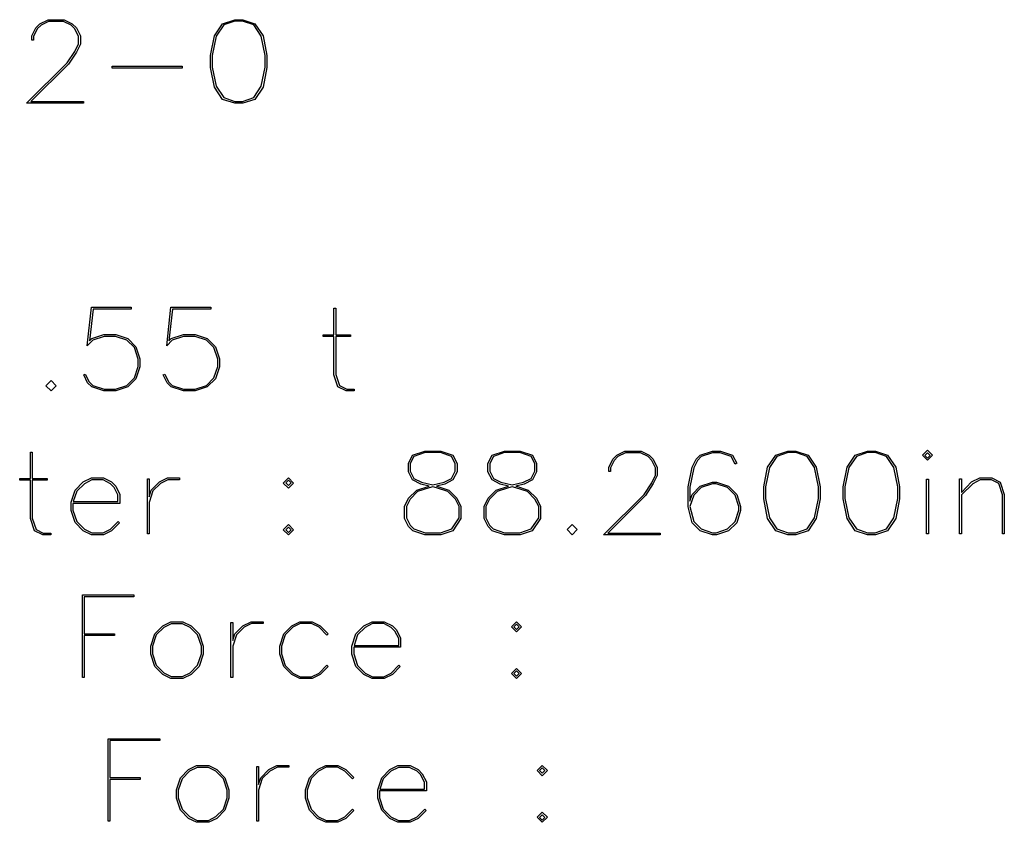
# Model space of a CAD drawing. Header units: inches. Extents: x 0.7 to 43.6, y 0.3 to 38.8.
# Tile 45 of 97: x 36.1 to 38.4, y 15.1 to 16.9. Entities that reach past the tile are written whole.
import ezdxf

# ---------------------------------------------------------------- set-up
doc = ezdxf.new("R2010")
doc.units = ezdxf.units.IN
doc.header["$MEASUREMENT"] = 0

msp = doc.modelspace()

# ---------------------------------------------------------------- linework, layer by layer
at = {"color": 7, "linetype": 'Continuous', "flags": 128}
for points in [[(36.142532, 16.902132), (36.142535, 16.911662), (36.142535, 16.911662), (36.151658, 16.930427), (36.151658, 16.930427), (36.161189, 16.93981), (36.161189, 16.93981), (36.179953, 16.949081), (36.179953, 16.949081), (36.216853, 16.949081), (36.216853, 16.949081), (36.235506, 16.93981), (36.235506, 16.93981), (36.245037, 16.930427), (36.245037, 16.930427), (36.254308, 16.911662), (36.254308, 16.911662), (36.254308, 16.892638), (36.254308, 16.892638), (36.245037, 16.874244), (36.245037, 16.874244), (36.226865, 16.847098), (36.226865, 16.847098), (36.140384, 16.760728), (36.140384, 16.760728), (36.261169, 16.760728), (36.261169, 16.760728), (36.261169, 16.756834), (36.261169, 16.756834), (36.130742, 16.756834), (36.130742, 16.756834), (36.22375, 16.849583), (36.22375, 16.849583), (36.241403, 16.876246), (36.241403, 16.876246), (36.250155, 16.89375), (36.250155, 16.89375), (36.250155, 16.910661), (36.250155, 16.910661), (36.241403, 16.927794), (36.241403, 16.927794), (36.233022, 16.936324), (36.233022, 16.936324), (36.21574, 16.944964), (36.21574, 16.944964), (36.180955, 16.944964), (36.180955, 16.944964), (36.163785, 16.936324), (36.163785, 16.936324), (36.155292, 16.927794), (36.155292, 16.927794), (36.14654, 16.910661), (36.14654, 16.910661), (36.14654, 16.902132), (36.14654, 16.902132), (36.142535, 16.902132)], [(36.674393, 16.79377), (36.655601, 16.765845), (36.655601, 16.765845), (36.627713, 16.756834), (36.627713, 16.756834), (36.609171, 16.756834), (36.609171, 16.756834), (36.581284, 16.765845), (36.581284, 16.765845), (36.56263, 16.79377), (36.56263, 16.79377), (36.553618, 16.839051), (36.553618, 16.839051), (36.553618, 16.866604), (36.553618, 16.866604), (36.56263, 16.911922), (36.56263, 16.911922), (36.581284, 16.93981), (36.581284, 16.93981), (36.609171, 16.949081), (36.609171, 16.949081), (36.627713, 16.949081), (36.627713, 16.949081), (36.655601, 16.93981), (36.655601, 16.93981), (36.674403, 16.911922), (36.674403, 16.911922), (36.683266, 16.866604), (36.683266, 16.866604), (36.683266, 16.839051), (36.683266, 16.839051), (36.674403, 16.79377)], [(36.670244, 16.795884), (36.679261, 16.840311), (36.679261, 16.840311), (36.679261, 16.866604), (36.679261, 16.866604), (36.67025, 16.911032), (36.67025, 16.911032), (36.653116, 16.936954), (36.653116, 16.936954), (36.627194, 16.945558), (36.627194, 16.945558), (36.609802, 16.945558), (36.609802, 16.945558), (36.583879, 16.936954), (36.583879, 16.936954), (36.566635, 16.911032), (36.566635, 16.911032), (36.557735, 16.866604), (36.557735, 16.866604), (36.557735, 16.840311), (36.557735, 16.840311), (36.566635, 16.795884), (36.566635, 16.795884), (36.583879, 16.769962), (36.583879, 16.769962), (36.609802, 16.761321), (36.609802, 16.761321), (36.627194, 16.761321), (36.627194, 16.761321), (36.653116, 16.769962), (36.653116, 16.769962), (36.67025, 16.795884)], [(36.327278, 16.842277), (36.48872, 16.842277), (36.48872, 16.842277), (36.48872, 16.83753), (36.48872, 16.83753), (36.327291, 16.83753), (36.327291, 16.83753), (36.327291, 16.842277)], [(36.265533, 16.134308), (36.274445, 16.116655), (36.274445, 16.116655), (36.282715, 16.108163), (36.282715, 16.108163), (36.30886, 16.099522), (36.30886, 16.099522), (36.335264, 16.099522), (36.335264, 16.099522), (36.361446, 16.108163), (36.361446, 16.108163), (36.378579, 16.125407), (36.378579, 16.125407), (36.387331, 16.151589), (36.387331, 16.151589), (36.387331, 16.168982), (36.387331, 16.168982), (36.378579, 16.195127), (36.378579, 16.195127), (36.361446, 16.21226), (36.361446, 16.21226), (36.335264, 16.221049), (36.335264, 16.221049), (36.30886, 16.221049), (36.30886, 16.221049), (36.282715, 16.21226), (36.282715, 16.21226), (36.27018, 16.199391), (36.27018, 16.199391), (36.279822, 16.287875), (36.279822, 16.287875), (36.371459, 16.287875), (36.371459, 16.287875), (36.371459, 16.283759), (36.371459, 16.283759), (36.283457, 16.283759), (36.283457, 16.283759), (36.275335, 16.210776), (36.275335, 16.210776), (36.280712, 16.215894), (36.280712, 16.215894), (36.308378, 16.225054), (36.308378, 16.225054), (36.335783, 16.225054), (36.335783, 16.225054), (36.363448, 16.215894), (36.363448, 16.215894), (36.382213, 16.197129), (36.382213, 16.197129), (36.391336, 16.169464), (36.391336, 16.169464), (36.391336, 16.150959), (36.391336, 16.150959), (36.382213, 16.123294), (36.382213, 16.123294), (36.363448, 16.10464), (36.363448, 16.10464), (36.335783, 16.095628), (36.335783, 16.095628), (36.308378, 16.095628), (36.308378, 16.095628), (36.280712, 16.10464), (36.280712, 16.10464), (36.270922, 16.114171), (36.270922, 16.114171), (36.26191, 16.132305), (36.26191, 16.132305), (36.265545, 16.134308)], [(36.448289, 16.134308), (36.457198, 16.116655), (36.457198, 16.116655), (36.465468, 16.108163), (36.465468, 16.108163), (36.491613, 16.099522), (36.491613, 16.099522), (36.518017, 16.099522), (36.518017, 16.099522), (36.544199, 16.108163), (36.544199, 16.108163), (36.561332, 16.125407), (36.561332, 16.125407), (36.570084, 16.151589), (36.570084, 16.151589), (36.570084, 16.168982), (36.570084, 16.168982), (36.561332, 16.195127), (36.561332, 16.195127), (36.544199, 16.21226), (36.544199, 16.21226), (36.518017, 16.221049), (36.518017, 16.221049), (36.491613, 16.221049), (36.491613, 16.221049), (36.465468, 16.21226), (36.465468, 16.21226), (36.452934, 16.199391), (36.452934, 16.199391), (36.462576, 16.287875), (36.462576, 16.287875), (36.554212, 16.287875), (36.554212, 16.287875), (36.554212, 16.283759), (36.554212, 16.283759), (36.46621, 16.283759), (36.46621, 16.283759), (36.458088, 16.210776), (36.458088, 16.210776), (36.463466, 16.215894), (36.463466, 16.215894), (36.491131, 16.225054), (36.491131, 16.225054), (36.518536, 16.225054), (36.518536, 16.225054), (36.546201, 16.215894), (36.546201, 16.215894), (36.564966, 16.197129), (36.564966, 16.197129), (36.574089, 16.169464), (36.574089, 16.169464), (36.574089, 16.150959), (36.574089, 16.150959), (36.564966, 16.123294), (36.564966, 16.123294), (36.546201, 16.10464), (36.546201, 16.10464), (36.518536, 16.095628), (36.518536, 16.095628), (36.491131, 16.095628), (36.491131, 16.095628), (36.463466, 16.10464), (36.463466, 16.10464), (36.453675, 16.114171), (36.453675, 16.114171), (36.444664, 16.132305), (36.444664, 16.132305), (36.448298, 16.134308)], [(36.884257, 16.095628), (36.865871, 16.095628), (36.865871, 16.095628), (36.846587, 16.104862), (36.846587, 16.104862), (36.837316, 16.132973), (36.837316, 16.132973), (36.837316, 16.220789), (36.837316, 16.220789), (36.812543, 16.220789), (36.812543, 16.220789), (36.812543, 16.224794), (36.812543, 16.224794), (36.837316, 16.224794), (36.837316, 16.224794), (36.837316, 16.285502), (36.837316, 16.285502), (36.841469, 16.285502), (36.841469, 16.285502), (36.841469, 16.224794), (36.841469, 16.224794), (36.875365, 16.224794), (36.875365, 16.224794), (36.875365, 16.220789), (36.875365, 16.220789), (36.841469, 16.220789), (36.841469, 16.220789), (36.841469, 16.133492), (36.841469, 16.133492), (36.850221, 16.107866), (36.850221, 16.107866), (36.866872, 16.099485), (36.866872, 16.099485), (36.884265, 16.099485), (36.884265, 16.099485), (36.884265, 16.095628)], [(36.186761, 16.095628), (36.174984, 16.107384), (36.174984, 16.107384), (36.186777, 16.119363), (36.186777, 16.119363), (36.198533, 16.107384), (36.198533, 16.107384), (36.186777, 16.095628)], [(36.186479, 15.765026), (36.168086, 15.765026), (36.168086, 15.765026), (36.148802, 15.77426), (36.148802, 15.77426), (36.139531, 15.80237), (36.139531, 15.80237), (36.139531, 15.890186), (36.139531, 15.890186), (36.114759, 15.890186), (36.114759, 15.890186), (36.114759, 15.894191), (36.114759, 15.894191), (36.139531, 15.894191), (36.139531, 15.894191), (36.139531, 15.954899), (36.139531, 15.954899), (36.143685, 15.954899), (36.143685, 15.954899), (36.143685, 15.894191), (36.143685, 15.894191), (36.17758, 15.894191), (36.17758, 15.894191), (36.17758, 15.890186), (36.17758, 15.890186), (36.143685, 15.890186), (36.143685, 15.890186), (36.143685, 15.802889), (36.143685, 15.802889), (36.152437, 15.777264), (36.152437, 15.777264), (36.169088, 15.768882), (36.169088, 15.768882), (36.18648, 15.768882), (36.18648, 15.768882), (36.18648, 15.765026)], [(37.056257, 15.876799), (37.03698, 15.881434), (37.03698, 15.881434), (37.018215, 15.890928), (37.018215, 15.890928), (37.008832, 15.909841), (37.008832, 15.909841), (37.008832, 15.928866), (37.008832, 15.928866), (37.018215, 15.948001), (37.018215, 15.948001), (37.04651, 15.957272), (37.04651, 15.957272), (37.082928, 15.957272), (37.082928, 15.957272), (37.111075, 15.948001), (37.111075, 15.948001), (37.120606, 15.928866), (37.120606, 15.928866), (37.120606, 15.909841), (37.120606, 15.909841), (37.111075, 15.890928), (37.111075, 15.890928), (37.09231, 15.881434), (37.09231, 15.881434), (37.073137, 15.876799), (37.073137, 15.876799), (37.074139, 15.876539), (37.074139, 15.876539), (37.101581, 15.867268), (37.101581, 15.867268), (37.120346, 15.848874), (37.120346, 15.848874), (37.129469, 15.830109), (37.129469, 15.830109), (37.129469, 15.802184), (37.129469, 15.802184), (37.110815, 15.774037), (37.110815, 15.774037), (37.082928, 15.765026), (37.082928, 15.765026), (37.04651, 15.765026), (37.04651, 15.765026), (37.018845, 15.774037), (37.018845, 15.774037), (37.009055, 15.783568), (37.009055, 15.783568), (36.999821, 15.802184), (36.999821, 15.802184), (36.999821, 15.830109), (36.999821, 15.830109), (37.009055, 15.848874), (37.009055, 15.848874), (37.027709, 15.867268), (37.027709, 15.867268), (37.056264, 15.876799)], [(37.06463, 15.879432), (37.09079, 15.886181), (37.09079, 15.886181), (37.10796, 15.894562), (37.10796, 15.894562), (37.116452, 15.911473), (37.116452, 15.911473), (37.116452, 15.928495), (37.116452, 15.928495), (37.10796, 15.945146), (37.10796, 15.945146), (37.082297, 15.953749), (37.082297, 15.953749), (37.046993, 15.953749), (37.046993, 15.953749), (37.02133, 15.945146), (37.02133, 15.945146), (37.012838, 15.928495), (37.012838, 15.928495), (37.012838, 15.911473), (37.012838, 15.911473), (37.02133, 15.894562), (37.02133, 15.894562), (37.0385, 15.886181), (37.0385, 15.886181), (37.064645, 15.879432)], [(37.239013, 15.876799), (37.219733, 15.881434), (37.219733, 15.881434), (37.200968, 15.890928), (37.200968, 15.890928), (37.191586, 15.909841), (37.191586, 15.909841), (37.191586, 15.928866), (37.191586, 15.928866), (37.200968, 15.948001), (37.200968, 15.948001), (37.229264, 15.957272), (37.229264, 15.957272), (37.265681, 15.957272), (37.265681, 15.957272), (37.293828, 15.948001), (37.293828, 15.948001), (37.303359, 15.928866), (37.303359, 15.928866), (37.303359, 15.909841), (37.303359, 15.909841), (37.293828, 15.890928), (37.293828, 15.890928), (37.275063, 15.881434), (37.275063, 15.881434), (37.25589, 15.876799), (37.25589, 15.876799), (37.256892, 15.876539), (37.256892, 15.876539), (37.284334, 15.867268), (37.284334, 15.867268), (37.303099, 15.848874), (37.303099, 15.848874), (37.312222, 15.830109), (37.312222, 15.830109), (37.312222, 15.802184), (37.312222, 15.802184), (37.293568, 15.774037), (37.293568, 15.774037), (37.265681, 15.765026), (37.265681, 15.765026), (37.229264, 15.765026), (37.229264, 15.765026), (37.201598, 15.774037), (37.201598, 15.774037), (37.191808, 15.783568), (37.191808, 15.783568), (37.182574, 15.802184), (37.182574, 15.802184), (37.182574, 15.830109), (37.182574, 15.830109), (37.191808, 15.848874), (37.191808, 15.848874), (37.210462, 15.867268), (37.210462, 15.867268), (37.239017, 15.876799)], [(37.247386, 15.879432), (37.273543, 15.886181), (37.273543, 15.886181), (37.290713, 15.894562), (37.290713, 15.894562), (37.299205, 15.911473), (37.299205, 15.911473), (37.299205, 15.928495), (37.299205, 15.928495), (37.290713, 15.945146), (37.290713, 15.945146), (37.26505, 15.953749), (37.26505, 15.953749), (37.229746, 15.953749), (37.229746, 15.953749), (37.204083, 15.945146), (37.204083, 15.945146), (37.195591, 15.928495), (37.195591, 15.928495), (37.195591, 15.911473), (37.195591, 15.911473), (37.204083, 15.894562), (37.204083, 15.894562), (37.221253, 15.886181), (37.221253, 15.886181), (37.247398, 15.879432)], [(37.469265, 15.910323), (37.469276, 15.919854), (37.469276, 15.919854), (37.478398, 15.938619), (37.478398, 15.938619), (37.487929, 15.948001), (37.487929, 15.948001), (37.506694, 15.957272), (37.506694, 15.957272), (37.543593, 15.957272), (37.543593, 15.957272), (37.562247, 15.948001), (37.562247, 15.948001), (37.571777, 15.938619), (37.571777, 15.938619), (37.581049, 15.919854), (37.581049, 15.919854), (37.581049, 15.90083), (37.581049, 15.90083), (37.571777, 15.882436), (37.571777, 15.882436), (37.553606, 15.85529), (37.553606, 15.85529), (37.467125, 15.76892), (37.467125, 15.76892), (37.587909, 15.76892), (37.587909, 15.76892), (37.587909, 15.765026), (37.587909, 15.765026), (37.457483, 15.765026), (37.457483, 15.765026), (37.550491, 15.857774), (37.550491, 15.857774), (37.568143, 15.884438), (37.568143, 15.884438), (37.576895, 15.901942), (37.576895, 15.901942), (37.576895, 15.918853), (37.576895, 15.918853), (37.568143, 15.935986), (37.568143, 15.935986), (37.559762, 15.944515), (37.559762, 15.944515), (37.542481, 15.953156), (37.542481, 15.953156), (37.507695, 15.953156), (37.507695, 15.953156), (37.490525, 15.944515), (37.490525, 15.944515), (37.482033, 15.935986), (37.482033, 15.935986), (37.473281, 15.918853), (37.473281, 15.918853), (37.473281, 15.910323), (37.473281, 15.910323), (37.469276, 15.910323)], [(37.65602, 15.842125), (37.661151, 15.857515), (37.661151, 15.857515), (37.679916, 15.87628), (37.679916, 15.87628), (37.707581, 15.885551), (37.707581, 15.885551), (37.717112, 15.885551), (37.717112, 15.885551), (37.744777, 15.87628), (37.744777, 15.87628), (37.763542, 15.857515), (37.763542, 15.857515), (37.772665, 15.82985), (37.772665, 15.82985), (37.772665, 15.820356), (37.772665, 15.820356), (37.763542, 15.792691), (37.763542, 15.792691), (37.744777, 15.774037), (37.744777, 15.774037), (37.717112, 15.765026), (37.717112, 15.765026), (37.707581, 15.765026), (37.707581, 15.765026), (37.679916, 15.774037), (37.679916, 15.774037), (37.661151, 15.792691), (37.661151, 15.792691), (37.652029, 15.829368), (37.652029, 15.829368), (37.652029, 15.874796), (37.652029, 15.874796), (37.660892, 15.920114), (37.660892, 15.920114), (37.670163, 15.938619), (37.670163, 15.938619), (37.679916, 15.948001), (37.679916, 15.948001), (37.707581, 15.957272), (37.707581, 15.957272), (37.726124, 15.957272), (37.726124, 15.957272), (37.754271, 15.948001), (37.754271, 15.948001), (37.763542, 15.929348), (37.763542, 15.929348), (37.759908, 15.927234), (37.759908, 15.927234), (37.751156, 15.944515), (37.751156, 15.944515), (37.725493, 15.953156), (37.725493, 15.953156), (37.708101, 15.953156), (37.708101, 15.953156), (37.681919, 15.944515), (37.681919, 15.944515), (37.673797, 15.935986), (37.673797, 15.935986), (37.665045, 15.918593), (37.665045, 15.918593), (37.656034, 15.874166), (37.656034, 15.874166), (37.656034, 15.842125)], [(37.946553, 15.801962), (37.927753, 15.774037), (37.927753, 15.774037), (37.899865, 15.765026), (37.899865, 15.765026), (37.881323, 15.765026), (37.881323, 15.765026), (37.853435, 15.774037), (37.853435, 15.774037), (37.834782, 15.801962), (37.834782, 15.801962), (37.82577, 15.847242), (37.82577, 15.847242), (37.82577, 15.874796), (37.82577, 15.874796), (37.834782, 15.920114), (37.834782, 15.920114), (37.853435, 15.948001), (37.853435, 15.948001), (37.881323, 15.957272), (37.881323, 15.957272), (37.899865, 15.957272), (37.899865, 15.957272), (37.927753, 15.948001), (37.927753, 15.948001), (37.946555, 15.920114), (37.946555, 15.920114), (37.955418, 15.874796), (37.955418, 15.874796), (37.955418, 15.847242), (37.955418, 15.847242), (37.946555, 15.801962)], [(37.942385, 15.804076), (37.951413, 15.848503), (37.951413, 15.848503), (37.951413, 15.874796), (37.951413, 15.874796), (37.942401, 15.919224), (37.942401, 15.919224), (37.925268, 15.945146), (37.925268, 15.945146), (37.899346, 15.953749), (37.899346, 15.953749), (37.881954, 15.953749), (37.881954, 15.953749), (37.856031, 15.945146), (37.856031, 15.945146), (37.838787, 15.919224), (37.838787, 15.919224), (37.829887, 15.874796), (37.829887, 15.874796), (37.829887, 15.848503), (37.829887, 15.848503), (37.838787, 15.804076), (37.838787, 15.804076), (37.856031, 15.778154), (37.856031, 15.778154), (37.881954, 15.769513), (37.881954, 15.769513), (37.899346, 15.769513), (37.899346, 15.769513), (37.925268, 15.778154), (37.925268, 15.778154), (37.942401, 15.804076)], [(38.129291, 15.801962), (38.110506, 15.774037), (38.110506, 15.774037), (38.082619, 15.765026), (38.082619, 15.765026), (38.064076, 15.765026), (38.064076, 15.765026), (38.036189, 15.774037), (38.036189, 15.774037), (38.017535, 15.801962), (38.017535, 15.801962), (38.008523, 15.847242), (38.008523, 15.847242), (38.008523, 15.874796), (38.008523, 15.874796), (38.017535, 15.920114), (38.017535, 15.920114), (38.036189, 15.948001), (38.036189, 15.948001), (38.064076, 15.957272), (38.064076, 15.957272), (38.082619, 15.957272), (38.082619, 15.957272), (38.110506, 15.948001), (38.110506, 15.948001), (38.129308, 15.920114), (38.129308, 15.920114), (38.138171, 15.874796), (38.138171, 15.874796), (38.138171, 15.847242), (38.138171, 15.847242), (38.129308, 15.801962)], [(38.125142, 15.804076), (38.134166, 15.848503), (38.134166, 15.848503), (38.134166, 15.874796), (38.134166, 15.874796), (38.125155, 15.919224), (38.125155, 15.919224), (38.108022, 15.945146), (38.108022, 15.945146), (38.082099, 15.953749), (38.082099, 15.953749), (38.064707, 15.953749), (38.064707, 15.953749), (38.038785, 15.945146), (38.038785, 15.945146), (38.02154, 15.919224), (38.02154, 15.919224), (38.01264, 15.874796), (38.01264, 15.874796), (38.01264, 15.848503), (38.01264, 15.848503), (38.02154, 15.804076), (38.02154, 15.804076), (38.038785, 15.778154), (38.038785, 15.778154), (38.064707, 15.769513), (38.064707, 15.769513), (38.082099, 15.769513), (38.082099, 15.769513), (38.108022, 15.778154), (38.108022, 15.778154), (38.125155, 15.804076)], [(38.20228, 15.936134), (38.190498, 15.94789), (38.190498, 15.94789), (38.202291, 15.959646), (38.202291, 15.959646), (38.214047, 15.94789), (38.214047, 15.94789), (38.202291, 15.936134)], [(38.20228, 15.940733), (38.20841, 15.946889), (38.20841, 15.946889), (38.202291, 15.953008), (38.202291, 15.953008), (38.196135, 15.946889), (38.196135, 15.946889), (38.202291, 15.940733)], [(36.344455, 15.792431), (36.326178, 15.774111), (36.326178, 15.774111), (36.307525, 15.765026), (36.307525, 15.765026), (36.279637, 15.765026), (36.279637, 15.765026), (36.260872, 15.774111), (36.260872, 15.774111), (36.242441, 15.792913), (36.242441, 15.792913), (36.233207, 15.820838), (36.233207, 15.820838), (36.233207, 15.839529), (36.233207, 15.839529), (36.242441, 15.867416), (36.242441, 15.867416), (36.260872, 15.88633), (36.260872, 15.88633), (36.279637, 15.895564), (36.279637, 15.895564), (36.307525, 15.895564), (36.307525, 15.895564), (36.326178, 15.88633), (36.326178, 15.88633), (36.335709, 15.876762), (36.335709, 15.876762), (36.34498, 15.857811), (36.34498, 15.857811), (36.34498, 15.837118), (36.34498, 15.837118), (36.237323, 15.837118), (36.237323, 15.837118), (36.237323, 15.821468), (36.237323, 15.821468), (36.245964, 15.795064), (36.245964, 15.795064), (36.263468, 15.777634), (36.263468, 15.777634), (36.280638, 15.768957), (36.280638, 15.768957), (36.306523, 15.768957), (36.306523, 15.768957), (36.323694, 15.777634), (36.323694, 15.777634), (36.341346, 15.795583), (36.341346, 15.795583), (36.344461, 15.792431)], [(36.40834, 15.767399), (36.408358, 15.893413), (36.408358, 15.893413), (36.412363, 15.893413), (36.412363, 15.893413), (36.412363, 15.8521), (36.412363, 15.8521), (36.417481, 15.867565), (36.417481, 15.867565), (36.436023, 15.886404), (36.436023, 15.886404), (36.454639, 15.895564), (36.454639, 15.895564), (36.482193, 15.895564), (36.482193, 15.895564), (36.482193, 15.891558), (36.482193, 15.891558), (36.455789, 15.891558), (36.455789, 15.891558), (36.438508, 15.882732), (36.438508, 15.882732), (36.421115, 15.865525), (36.421115, 15.865525), (36.412363, 15.839269), (36.412363, 15.839269), (36.412363, 15.767399), (36.412363, 15.767399), (36.408358, 15.767399)], [(36.732646, 15.872015), (36.72087, 15.883808), (36.72087, 15.883808), (36.732663, 15.895564), (36.732663, 15.895564), (36.744419, 15.883808), (36.744419, 15.883808), (36.732663, 15.872015)], [(38.276228, 15.767399), (38.276238, 15.89345), (38.276238, 15.89345), (38.280243, 15.89345), (38.280243, 15.89345), (38.280243, 15.86241), (38.280243, 15.86241), (38.303903, 15.886404), (38.303903, 15.886404), (38.322519, 15.895564), (38.322519, 15.895564), (38.350555, 15.895564), (38.350555, 15.895564), (38.369728, 15.886144), (38.369728, 15.886144), (38.378999, 15.857737), (38.378999, 15.857737), (38.378999, 15.767399), (38.378999, 15.767399), (38.374846, 15.767399), (38.374846, 15.767399), (38.374846, 15.856884), (38.374846, 15.856884), (38.366205, 15.882547), (38.366205, 15.882547), (38.349443, 15.891076), (38.349443, 15.891076), (38.323669, 15.891076), (38.323669, 15.891076), (38.306387, 15.882287), (38.306387, 15.882287), (38.280243, 15.856402), (38.280243, 15.856402), (38.280243, 15.767399), (38.280243, 15.767399), (38.276238, 15.767399)], [(36.238049, 15.841272), (36.340827, 15.841272), (36.340827, 15.841272), (36.340827, 15.856662), (36.340827, 15.856662), (36.332186, 15.873832), (36.332186, 15.873832), (36.323694, 15.882324), (36.323694, 15.882324), (36.306523, 15.891113), (36.306523, 15.891113), (36.280638, 15.891113), (36.280638, 15.891113), (36.263468, 15.882324), (36.263468, 15.882324), (36.245964, 15.865191), (36.245964, 15.865191), (36.238065, 15.841272)], [(36.732646, 15.877911), (36.738782, 15.884067), (36.738782, 15.884067), (36.732663, 15.890186), (36.732663, 15.890186), (36.726507, 15.884067), (36.726507, 15.884067), (36.732663, 15.877911)], [(37.108164, 15.778154), (37.125464, 15.803816), (37.125464, 15.803816), (37.125464, 15.829738), (37.125464, 15.829738), (37.116712, 15.846871), (37.116712, 15.846871), (37.099579, 15.864412), (37.099579, 15.864412), (37.073137, 15.873053), (37.073137, 15.873053), (37.064645, 15.875427), (37.064645, 15.875427), (37.056264, 15.873053), (37.056264, 15.873053), (37.029859, 15.864412), (37.029859, 15.864412), (37.012578, 15.846871), (37.012578, 15.846871), (37.003937, 15.829738), (37.003937, 15.829738), (37.003937, 15.803816), (37.003937, 15.803816), (37.012578, 15.786683), (37.012578, 15.786683), (37.020848, 15.778154), (37.020848, 15.778154), (37.046993, 15.769513), (37.046993, 15.769513), (37.082297, 15.769513), (37.082297, 15.769513), (37.108182, 15.778154)], [(37.290921, 15.778154), (37.308217, 15.803816), (37.308217, 15.803816), (37.308217, 15.829738), (37.308217, 15.829738), (37.299465, 15.846871), (37.299465, 15.846871), (37.282332, 15.864412), (37.282332, 15.864412), (37.25589, 15.873053), (37.25589, 15.873053), (37.247398, 15.875427), (37.247398, 15.875427), (37.239017, 15.873053), (37.239017, 15.873053), (37.212613, 15.864412), (37.212613, 15.864412), (37.195331, 15.846871), (37.195331, 15.846871), (37.18669, 15.829738), (37.18669, 15.829738), (37.18669, 15.803816), (37.18669, 15.803816), (37.195331, 15.786683), (37.195331, 15.786683), (37.203601, 15.778154), (37.203601, 15.778154), (37.229746, 15.769513), (37.229746, 15.769513), (37.26505, 15.769513), (37.26505, 15.769513), (37.290935, 15.778154)], [(37.65602, 15.83022), (37.664786, 15.795435), (37.664786, 15.795435), (37.681919, 15.778154), (37.681919, 15.778154), (37.708101, 15.769513), (37.708101, 15.769513), (37.716593, 15.769513), (37.716593, 15.769513), (37.742775, 15.778154), (37.742775, 15.778154), (37.759908, 15.795435), (37.759908, 15.795435), (37.76866, 15.82158), (37.76866, 15.82158), (37.76866, 15.829998), (37.76866, 15.829998), (37.759908, 15.856143), (37.759908, 15.856143), (37.742775, 15.873276), (37.742775, 15.873276), (37.716593, 15.882065), (37.716593, 15.882065), (37.708101, 15.882065), (37.708101, 15.882065), (37.681919, 15.873276), (37.681919, 15.873276), (37.664786, 15.856143), (37.664786, 15.856143), (37.656034, 15.83022)], [(38.200272, 15.767399), (38.200288, 15.893079), (38.200288, 15.893079), (38.204293, 15.893079), (38.204293, 15.893079), (38.204293, 15.767399), (38.204293, 15.767399), (38.200288, 15.767399)], [(36.732646, 15.765026), (36.72087, 15.776522), (36.72087, 15.776522), (36.732663, 15.788278), (36.732663, 15.788278), (36.744419, 15.776522), (36.744419, 15.776522), (36.732663, 15.765026)], [(36.732646, 15.770292), (36.738782, 15.776411), (36.738782, 15.776411), (36.732663, 15.78253), (36.732663, 15.78253), (36.726507, 15.776411), (36.726507, 15.776411), (36.732663, 15.770292)], [(37.385349, 15.765026), (37.37356, 15.776781), (37.37356, 15.776781), (37.385353, 15.78876), (37.385353, 15.78876), (37.397109, 15.776781), (37.397109, 15.776781), (37.385353, 15.765026)], [(36.332666, 15.533105), (36.262838, 15.533105), (36.262838, 15.533105), (36.262838, 15.436796), (36.262838, 15.436796), (36.258832, 15.436796), (36.258832, 15.436796), (36.258832, 15.62667), (36.258832, 15.62667), (36.377466, 15.62667), (36.377466, 15.62667), (36.377466, 15.622553), (36.377466, 15.622553), (36.262838, 15.622553), (36.262838, 15.622553), (36.262838, 15.537222), (36.262838, 15.537222), (36.332668, 15.537222), (36.332668, 15.537222), (36.332668, 15.533105)], [(36.527456, 15.462311), (36.508931, 15.443509), (36.508931, 15.443509), (36.490278, 15.434423), (36.490278, 15.434423), (36.46239, 15.434423), (36.46239, 15.434423), (36.443625, 15.443509), (36.443625, 15.443509), (36.425194, 15.462311), (36.425194, 15.462311), (36.41596, 15.490235), (36.41596, 15.490235), (36.41596, 15.508926), (36.41596, 15.508926), (36.425194, 15.536814), (36.425194, 15.536814), (36.443625, 15.555727), (36.443625, 15.555727), (36.46239, 15.564961), (36.46239, 15.564961), (36.490278, 15.564961), (36.490278, 15.564961), (36.508931, 15.555727), (36.508931, 15.555727), (36.527474, 15.536814), (36.527474, 15.536814), (36.536745, 15.508926), (36.536745, 15.508926), (36.536745, 15.490235), (36.536745, 15.490235), (36.527474, 15.462311)], [(36.523832, 15.464832), (36.532591, 15.490977), (36.532591, 15.490977), (36.532591, 15.508407), (36.532591, 15.508407), (36.523839, 15.534551), (36.523839, 15.534551), (36.506447, 15.551685), (36.506447, 15.551685), (36.489276, 15.560474), (36.489276, 15.560474), (36.463391, 15.560474), (36.463391, 15.560474), (36.446221, 15.551685), (36.446221, 15.551685), (36.428717, 15.534551), (36.428717, 15.534551), (36.420077, 15.508407), (36.420077, 15.508407), (36.420077, 15.490977), (36.420077, 15.490977), (36.428717, 15.464832), (36.428717, 15.464832), (36.446221, 15.447551), (36.446221, 15.447551), (36.463391, 15.43891), (36.463391, 15.43891), (36.489276, 15.43891), (36.489276, 15.43891), (36.506447, 15.447551), (36.506447, 15.447551), (36.523839, 15.464832)], [(36.600596, 15.436796), (36.600605, 15.56281), (36.600605, 15.56281), (36.60461, 15.56281), (36.60461, 15.56281), (36.60461, 15.521498), (36.60461, 15.521498), (36.609727, 15.536962), (36.609727, 15.536962), (36.62827, 15.555801), (36.62827, 15.555801), (36.646886, 15.564961), (36.646886, 15.564961), (36.67444, 15.564961), (36.67444, 15.564961), (36.67444, 15.560956), (36.67444, 15.560956), (36.648036, 15.560956), (36.648036, 15.560956), (36.630754, 15.55213), (36.630754, 15.55213), (36.613362, 15.534922), (36.613362, 15.534922), (36.60461, 15.508666), (36.60461, 15.508666), (36.60461, 15.436796), (36.60461, 15.436796), (36.600605, 15.436796)], [(36.823883, 15.461828), (36.805609, 15.443509), (36.805609, 15.443509), (36.786955, 15.434423), (36.786955, 15.434423), (36.759067, 15.434423), (36.759067, 15.434423), (36.740303, 15.443509), (36.740303, 15.443509), (36.721871, 15.462311), (36.721871, 15.462311), (36.712637, 15.490235), (36.712637, 15.490235), (36.712637, 15.508926), (36.712637, 15.508926), (36.721871, 15.536814), (36.721871, 15.536814), (36.740303, 15.555727), (36.740303, 15.555727), (36.759067, 15.564961), (36.759067, 15.564961), (36.786955, 15.564961), (36.786955, 15.564961), (36.805609, 15.555727), (36.805609, 15.555727), (36.823891, 15.537296), (36.823891, 15.537296), (36.820776, 15.534292), (36.820776, 15.534292), (36.803124, 15.552092), (36.803124, 15.552092), (36.785954, 15.560919), (36.785954, 15.560919), (36.760069, 15.560919), (36.760069, 15.560919), (36.742898, 15.552092), (36.742898, 15.552092), (36.725394, 15.534774), (36.725394, 15.534774), (36.716754, 15.508407), (36.716754, 15.508407), (36.716754, 15.490866), (36.716754, 15.490866), (36.725394, 15.464461), (36.725394, 15.464461), (36.742898, 15.447032), (36.742898, 15.447032), (36.760069, 15.438354), (36.760069, 15.438354), (36.785954, 15.438354), (36.785954, 15.438354), (36.803124, 15.447032), (36.803124, 15.447032), (36.820776, 15.464981), (36.820776, 15.464981), (36.823891, 15.461828)], [(36.990025, 15.461828), (36.971748, 15.443509), (36.971748, 15.443509), (36.953094, 15.434423), (36.953094, 15.434423), (36.925207, 15.434423), (36.925207, 15.434423), (36.906442, 15.443509), (36.906442, 15.443509), (36.888011, 15.462311), (36.888011, 15.462311), (36.878777, 15.490235), (36.878777, 15.490235), (36.878777, 15.508926), (36.878777, 15.508926), (36.888011, 15.536814), (36.888011, 15.536814), (36.906442, 15.555727), (36.906442, 15.555727), (36.925207, 15.564961), (36.925207, 15.564961), (36.953094, 15.564961), (36.953094, 15.564961), (36.971748, 15.555727), (36.971748, 15.555727), (36.981279, 15.546159), (36.981279, 15.546159), (36.99055, 15.527209), (36.99055, 15.527209), (36.99055, 15.506515), (36.99055, 15.506515), (36.882893, 15.506515), (36.882893, 15.506515), (36.882893, 15.490866), (36.882893, 15.490866), (36.891534, 15.464461), (36.891534, 15.464461), (36.909038, 15.447032), (36.909038, 15.447032), (36.926208, 15.438354), (36.926208, 15.438354), (36.952093, 15.438354), (36.952093, 15.438354), (36.969263, 15.447032), (36.969263, 15.447032), (36.986915, 15.464981), (36.986915, 15.464981), (36.990031, 15.461828)], [(36.883619, 15.510669), (36.986396, 15.510669), (36.986396, 15.510669), (36.986396, 15.526059), (36.986396, 15.526059), (36.977756, 15.543229), (36.977756, 15.543229), (36.969263, 15.551722), (36.969263, 15.551722), (36.952093, 15.560511), (36.952093, 15.560511), (36.926208, 15.560511), (36.926208, 15.560511), (36.909038, 15.551722), (36.909038, 15.551722), (36.891534, 15.534589), (36.891534, 15.534589), (36.883635, 15.510669)], [(37.257185, 15.541412), (37.245395, 15.553205), (37.245395, 15.553205), (37.257188, 15.564961), (37.257188, 15.564961), (37.268944, 15.553205), (37.268944, 15.553205), (37.257188, 15.541412)], [(37.257185, 15.547309), (37.263307, 15.553465), (37.263307, 15.553465), (37.257188, 15.559584), (37.257188, 15.559584), (37.251032, 15.553465), (37.251032, 15.553465), (37.257188, 15.547309)], [(37.257185, 15.434423), (37.245395, 15.445919), (37.245395, 15.445919), (37.257188, 15.457675), (37.257188, 15.457675), (37.268944, 15.445919), (37.268944, 15.445919), (37.257188, 15.434423)], [(37.257185, 15.439689), (37.263307, 15.445808), (37.263307, 15.445808), (37.257188, 15.451927), (37.257188, 15.451927), (37.251032, 15.445808), (37.251032, 15.445808), (37.257188, 15.439689)], [(36.391989, 15.202502), (36.322173, 15.202502), (36.322173, 15.202502), (36.322173, 15.106194), (36.322173, 15.106194), (36.318168, 15.106194), (36.318168, 15.106194), (36.318168, 15.296067), (36.318168, 15.296067), (36.436802, 15.296067), (36.436802, 15.296067), (36.436802, 15.291951), (36.436802, 15.291951), (36.322173, 15.291951), (36.322173, 15.291951), (36.322173, 15.206619), (36.322173, 15.206619), (36.392003, 15.206619), (36.392003, 15.206619), (36.392003, 15.202502)], [(36.586797, 15.131708), (36.568267, 15.112906), (36.568267, 15.112906), (36.549613, 15.10382), (36.549613, 15.10382), (36.521726, 15.10382), (36.521726, 15.10382), (36.502961, 15.112906), (36.502961, 15.112906), (36.48453, 15.131708), (36.48453, 15.131708), (36.475296, 15.159633), (36.475296, 15.159633), (36.475296, 15.178323), (36.475296, 15.178323), (36.48453, 15.206211), (36.48453, 15.206211), (36.502961, 15.225124), (36.502961, 15.225124), (36.521726, 15.234358), (36.521726, 15.234358), (36.549613, 15.234358), (36.549613, 15.234358), (36.568267, 15.225124), (36.568267, 15.225124), (36.586809, 15.206211), (36.586809, 15.206211), (36.59608, 15.178323), (36.59608, 15.178323), (36.59608, 15.159633), (36.59608, 15.159633), (36.586809, 15.131708)], [(36.583174, 15.13423), (36.591927, 15.160374), (36.591927, 15.160374), (36.591927, 15.177804), (36.591927, 15.177804), (36.583175, 15.203949), (36.583175, 15.203949), (36.565782, 15.221082), (36.565782, 15.221082), (36.548612, 15.229871), (36.548612, 15.229871), (36.522727, 15.229871), (36.522727, 15.229871), (36.505557, 15.221082), (36.505557, 15.221082), (36.488053, 15.203949), (36.488053, 15.203949), (36.479412, 15.177804), (36.479412, 15.177804), (36.479412, 15.160374), (36.479412, 15.160374), (36.488053, 15.13423), (36.488053, 15.13423), (36.505557, 15.116948), (36.505557, 15.116948), (36.522727, 15.108307), (36.522727, 15.108307), (36.548612, 15.108307), (36.548612, 15.108307), (36.565782, 15.116948), (36.565782, 15.116948), (36.583175, 15.13423)], [(36.659937, 15.106194), (36.65994, 15.232207), (36.65994, 15.232207), (36.663945, 15.232207), (36.663945, 15.232207), (36.663945, 15.190895), (36.663945, 15.190895), (36.669063, 15.206359), (36.669063, 15.206359), (36.687605, 15.225198), (36.687605, 15.225198), (36.706222, 15.234358), (36.706222, 15.234358), (36.733776, 15.234358), (36.733776, 15.234358), (36.733776, 15.230353), (36.733776, 15.230353), (36.707371, 15.230353), (36.707371, 15.230353), (36.69009, 15.221527), (36.69009, 15.221527), (36.672697, 15.20432), (36.672697, 15.20432), (36.663945, 15.178064), (36.663945, 15.178064), (36.663945, 15.106194), (36.663945, 15.106194), (36.65994, 15.106194)], [(36.883225, 15.131226), (36.864944, 15.112906), (36.864944, 15.112906), (36.84629, 15.10382), (36.84629, 15.10382), (36.818403, 15.10382), (36.818403, 15.10382), (36.799638, 15.112906), (36.799638, 15.112906), (36.781207, 15.131708), (36.781207, 15.131708), (36.771973, 15.159633), (36.771973, 15.159633), (36.771973, 15.178323), (36.771973, 15.178323), (36.781207, 15.206211), (36.781207, 15.206211), (36.799638, 15.225124), (36.799638, 15.225124), (36.818403, 15.234358), (36.818403, 15.234358), (36.84629, 15.234358), (36.84629, 15.234358), (36.864944, 15.225124), (36.864944, 15.225124), (36.883227, 15.206693), (36.883227, 15.206693), (36.880112, 15.203689), (36.880112, 15.203689), (36.862459, 15.22149), (36.862459, 15.22149), (36.845289, 15.230316), (36.845289, 15.230316), (36.819404, 15.230316), (36.819404, 15.230316), (36.802234, 15.22149), (36.802234, 15.22149), (36.78473, 15.204171), (36.78473, 15.204171), (36.776089, 15.177804), (36.776089, 15.177804), (36.776089, 15.160263), (36.776089, 15.160263), (36.78473, 15.133859), (36.78473, 15.133859), (36.802234, 15.116429), (36.802234, 15.116429), (36.819404, 15.107751), (36.819404, 15.107751), (36.845289, 15.107751), (36.845289, 15.107751), (36.862459, 15.116429), (36.862459, 15.116429), (36.880112, 15.134378), (36.880112, 15.134378), (36.883227, 15.131226)], [(37.049348, 15.131226), (37.031083, 15.112906), (37.031083, 15.112906), (37.01243, 15.10382), (37.01243, 15.10382), (36.984542, 15.10382), (36.984542, 15.10382), (36.965777, 15.112906), (36.965777, 15.112906), (36.947346, 15.131708), (36.947346, 15.131708), (36.938112, 15.159633), (36.938112, 15.159633), (36.938112, 15.178323), (36.938112, 15.178323), (36.947346, 15.206211), (36.947346, 15.206211), (36.965777, 15.225124), (36.965777, 15.225124), (36.984542, 15.234358), (36.984542, 15.234358), (37.01243, 15.234358), (37.01243, 15.234358), (37.031083, 15.225124), (37.031083, 15.225124), (37.040614, 15.215556), (37.040614, 15.215556), (37.049885, 15.196606), (37.049885, 15.196606), (37.049885, 15.175913), (37.049885, 15.175913), (36.942228, 15.175913), (36.942228, 15.175913), (36.942228, 15.160263), (36.942228, 15.160263), (36.950869, 15.133859), (36.950869, 15.133859), (36.968373, 15.116429), (36.968373, 15.116429), (36.985543, 15.107751), (36.985543, 15.107751), (37.011428, 15.107751), (37.011428, 15.107751), (37.028599, 15.116429), (37.028599, 15.116429), (37.046251, 15.134378), (37.046251, 15.134378), (37.049366, 15.131226)], [(36.942961, 15.180066), (37.045732, 15.180066), (37.045732, 15.180066), (37.045732, 15.195456), (37.045732, 15.195456), (37.037091, 15.212626), (37.037091, 15.212626), (37.028599, 15.221119), (37.028599, 15.221119), (37.011428, 15.229908), (37.011428, 15.229908), (36.985543, 15.229908), (36.985543, 15.229908), (36.968373, 15.221119), (36.968373, 15.221119), (36.950869, 15.203986), (36.950869, 15.203986), (36.94297, 15.180066)], [(37.316508, 15.210809), (37.304731, 15.222602), (37.304731, 15.222602), (37.316524, 15.234358), (37.316524, 15.234358), (37.32828, 15.222602), (37.32828, 15.222602), (37.316524, 15.210809)], [(37.316508, 15.216706), (37.322643, 15.222862), (37.322643, 15.222862), (37.316524, 15.228981), (37.316524, 15.228981), (37.310368, 15.222862), (37.310368, 15.222862), (37.316524, 15.216706)], [(37.316508, 15.10382), (37.304731, 15.115316), (37.304731, 15.115316), (37.316524, 15.127072), (37.316524, 15.127072), (37.32828, 15.115316), (37.32828, 15.115316), (37.316524, 15.10382)], [(37.316508, 15.109086), (37.322643, 15.115205), (37.322643, 15.115205), (37.316524, 15.121324), (37.316524, 15.121324), (37.310368, 15.115205), (37.310368, 15.115205), (37.316524, 15.109086)]]:
    msp.add_lwpolyline(points, dxfattribs=at)

doc.saveas('drawing.dxf')
